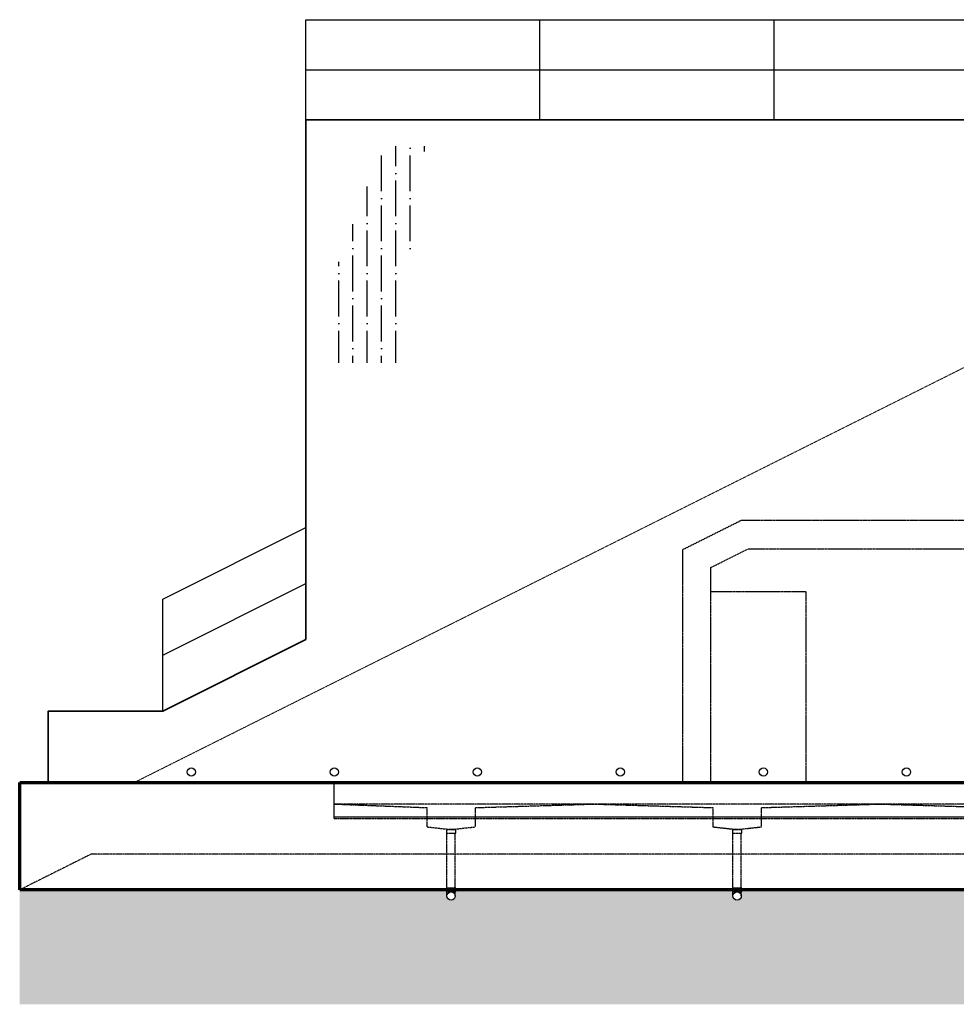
# Model space of a CAD drawing. Header units: inches. Extents: x -4271 to 3693, y -295 to 540.
# Tile 1 of 22: x -4271 to -3878, y -93 to 320. Entities that reach past the tile are written whole.
import ezdxf

# ---------------------------------------------------------------- set-up
doc = ezdxf.new("R2010")
doc.units = ezdxf.units.IN
doc.header["$MEASUREMENT"] = 0
for name, pattern in [('HIDDEN', [0.375, 0.25, -0.125]), ('HIDDEN2', [0.1875, 0.125, -0.0625]), ('PHANTOM2', [1.25, 0.625, -0.125, 0.125, -0.125, 0.125, -0.125])]:
    doc.linetypes.add(name, pattern=pattern)
doc.layers.get('Defpoints').update_dxf_attribs({"color": 243})
for name, color, linetype in [('A-DETL-MEDM', 3, 'Continuous'), ('S-EARTH', 8, 'Continuous'), ('S-FLOR-HDLN', 1, 'HIDDEN2'), ('S-FLOR-TRNCH', 1, 'HIDDEN2'), ('S-GRVL', 8, 'Continuous'), ('S-GUARD RAIL', 1, 'Continuous')]:
    doc.layers.add(name, color=color, linetype=linetype)
for name, color, linetype, lineweight in [('S-CANOPY', 1, 'Continuous', 25), ('S-FLOR-FTPT', 4, 'Continuous', 70), ('S-ROOF-PATT', 8, 'Continuous', 18), ('S-WALL-FULL-EXTR', 4, 'Continuous', 35)]:
    doc.layers.add(name, color=color, linetype=linetype, lineweight=lineweight)
doc.layers.add('S-DOOR-OTLN', color=9, linetype='HIDDEN', true_color=0x808080)

msp = doc.modelspace()

# ---------------------------------------------------------------- hatches: boundary and pattern name
at = {"layer": 'S-CANOPY'}
h = msp.add_hatch(dxfattribs=at)
h.set_pattern_fill('ANSI36', color=8, scale=48, angle=45)
h.set_pattern_definition([(90, (-2403.326272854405, 4679.044598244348), (-6.000000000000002, 10.5), [15, -3, 0, -3])])
h.paths.add_polyline_path([(-4107.086854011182, 223.5490890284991), (-4100.992601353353, 267), (-4118.894390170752, 267), (-4139.146001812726, 213.6174046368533), (-4139.146001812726, 176), (-4112.41930033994, 176)])
at = {"layer": 'S-EARTH'}
h = msp.add_hatch(dxfattribs=at)
h.set_pattern_fill('EARTH', color=256, scale=64, angle=45)
h.set_pattern_definition([(45, (-3605.146001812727, 0), (0, 22.62741699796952), [16, -16]), (45, (-3609.388642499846, 4.242640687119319), (0, 22.62741699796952), [16, -16]), (45, (-3613.631283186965, 8.485281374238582), (0, 22.62741699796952), [16, -16]), (135, (-3613.631283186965, 11.31370849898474), (-22.62741699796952, 1.77635683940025e-15), [16, -16]), (135, (-3609.388642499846, 15.55634918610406), (-22.62741699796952, 1.77635683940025e-15), [16, -16]), (135, (-3605.146001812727, 19.79898987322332), (-22.62741699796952, 1.77635683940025e-15), [16, -16])])
h.paths.add_polyline_path([(-2951.146001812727, -42), (-3329.146001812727, -42), (-3329.146001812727, -54), (-3393.17543906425, -54.00000000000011), (-3396.17543906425, -57), (-4271.146001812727, -57), (-4271.146001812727, -93), (-3381.263750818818, -93), (-3378.263750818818, -89.99999999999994), (-3293.146001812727, -89.99999999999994), (-3293.146001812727, -77.99999999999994), (-2951.146001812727, -78)])
edge = h.paths.add_edge_path(flags=16)
edge.add_arc((-3407.261865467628, -73.15161949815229), 4.3125, 0, 360)
edge = h.paths.add_edge_path(flags=16)
edge.add_arc((-3803.030138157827, -73.15161949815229), 4.3125, 0, 360)
at = {"layer": 'S-GRVL'}
h = msp.add_hatch(dxfattribs=at)
h.set_pattern_fill('GRAVEL', color=256, scale=18, angle=45)
h.set_pattern_definition([(273.012787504, (-3608.709819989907, 21.89202594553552), (12.72792206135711, -216.3746750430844), [2.421647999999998, -239.7435848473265]), (229.969740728, (-3608.582540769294, 19.4737207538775), (140.0071426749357, 165.4629867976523), [4.155624, -411.4066457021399]), (177.510447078, (-3611.255404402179, 16.29174023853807), (267.2863632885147, -12.72792206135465), [2.930183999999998, -290.0885867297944]), (312.273689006, (-3613.03731349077, 8.145870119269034), (-241.8305191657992, 267.2863632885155), [3.784284, -374.644044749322]), (337.833654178, (-3610.491729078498, 5.345727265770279), (-216.3746750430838, 89.09545442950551), [3.710789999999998, -367.3687163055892]), (42.27368900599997, (-3607.055190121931, 3.945655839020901), (-267.2863632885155, -241.8305191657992), [3.784284, -374.644044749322]), (82.69424046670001, (-3604.255047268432, 6.491240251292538), (-38.1837661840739, -292.7422074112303), [5.004522, -495.447273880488]), (117.2553283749, (-3603.618651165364, 11.45512985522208), (-190.9188309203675, 369.1097397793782), [4.724784, -467.7537869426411]), (166.429565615, (-3605.782397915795, 15.65534413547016), (-267.2863632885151, 63.63961030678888), [3.7971, -375.913315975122]), (220.236358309, (-3609.473495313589, 16.54629867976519), (152.7350647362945, 127.2792206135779), [4.334976, -212.4137264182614]), (267.3974377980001, (-3612.782755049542, 13.74615582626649), (-12.72792206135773, -292.7422074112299), [5.606064, -555.0007500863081]), (183.814074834, (-3600.309391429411, 20.61923373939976), (-165.4629867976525, -12.72792206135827), [1.913418, -189.4292066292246]), (216.46923439, (-3602.218579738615, 20.49195451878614), (190.9188309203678, 140.0071426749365), [3.640266, -360.387205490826]), (270, (-3605.146001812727, 18.3282077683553), (12.727922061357, -12.727922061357), [2.545578, -22.9102661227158]), (248.198590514, (-3607.564307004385, 18.96460387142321), (38.18376618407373, 89.09545442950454), [1.370844, -135.7130719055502]), (336.801409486, (-3608.073423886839, 17.69181166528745), (-50.91168824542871, 25.45584412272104), [1.938654, -94.994312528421]), (75.9637565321, (-3606.291514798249, 16.92813634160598), (12.72792206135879, 63.63961030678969), [3.148722, -101.8084121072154]), (206.5650511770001, (-3605.527839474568, 19.98283763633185), (38.18376618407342, 12.7279220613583), [2.276838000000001, -54.64415988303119]), (61.38954033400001, (-3615.455618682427, 10.30961686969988), (89.09545442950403, 165.4629867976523), [3.1896, -315.7712126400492]), (115.3461759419, (-3613.928268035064, 13.10975972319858), (89.09545442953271, -190.9188309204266), [2.675898, -264.913339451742]), (338.198590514, (-3608.073423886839, 22.52842204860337), (-89.09545442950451, 38.18376618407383), [2.74167, -134.3422459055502]), (28.61045966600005, (-3605.527839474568, 21.51018828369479), (-165.4629867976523, -89.09545442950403), [3.189599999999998, -315.7712126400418]), (24.44395478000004, (-3607.564307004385, 2.418305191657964), (-89.09545442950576, -38.18376618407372), [3.07584, -150.716227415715]), (339.775140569, (-3604.764164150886, 3.691097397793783), (-203.6467529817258, 76.36753236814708), [2.577204, -255.143575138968]), (111.8014094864, (-3595.218222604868, 9.927779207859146), (-38.18376618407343, 89.09545442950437), [2.74167, -134.3422459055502]), (62.3540246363, (-3596.236456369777, 12.47336362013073), (-114.5512985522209, -216.3746750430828), [3.017358, -298.71762505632]), (114.4439547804, (-3601.454904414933, 3.691097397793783), (38.18376618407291, -89.09545442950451), [1.537919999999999, -152.2541474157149]), (146.309932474, (-3595.981897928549, 9.16410388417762), (-63.63961030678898, 38.18376618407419), [0.91782, -90.8645312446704]), (210.963756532, (-3596.745573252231, 9.673220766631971), (50.91168824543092, 25.45584412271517), [3.710789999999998, -70.50511126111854]), (231.009005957, (-3599.92755376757, 7.7640324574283), (114.5512985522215, 140.0071426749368), [3.4389, -340.4506171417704]), (348.690067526, (-3605.146001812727, 15.78262335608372), (-38.18376618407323, 12.72792206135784), [2.595996, -62.303926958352]), (38.15722658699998, (-3602.600417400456, 15.27350647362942), (241.8305191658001, 190.9188309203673), [4.532291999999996, -448.6961272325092]), (105.9453959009, (-3599.036599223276, 18.07364932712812), (38.18376618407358, -140.0071426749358), [1.853208, -183.468134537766]), (135, (-3599.545716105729, 19.85555841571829), (-25.45584412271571, 3.552713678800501e-15), [1.08, -16.92]), (165.256437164, (-3600.563949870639, 7.891311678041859), (140.0071426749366, -38.18376618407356), [2.500632, -247.5633598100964]), (93.01278750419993, (-3602.982255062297, 8.527707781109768), (-12.72792206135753, 216.3746750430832), [4.843296, -237.3219368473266]), (45, (-3603.236813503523, 13.36431816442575), (0, 25.45584412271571), [4.68, -13.32]), (10.30484646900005, (-3599.92755376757, 16.6735779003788), (216.3746750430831, 38.18376618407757), [2.846051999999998, -281.7589374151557]), (299.054604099, (-3597.127410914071, 17.1826947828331), (38.18376618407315, -63.63961030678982), [2.620836, -128.421142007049]), (252.645975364, (-3595.854618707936, 14.89166881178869), (-114.5512985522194, -369.1097397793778), [4.267169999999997, -422.4505352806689]), (220.42607874, (-3597.127410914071, 10.81873375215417), (-178.1909088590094, -152.7350647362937), [4.514381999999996, -446.92332134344])])
edge = h.paths.add_edge_path()
edge.add_line((-2951.146001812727, -30), (-3341.146001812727, -30))
edge.add_line((-3341.146001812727, -30), (-3386.146001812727, -30))
edge.add_line((-3386.146001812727, -30), (-3398.146001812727, -42))
edge.add_line((-3398.146001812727, -42), (-3401.146001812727, -45))
edge.add_line((-3401.146001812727, -45), (-3488.176923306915, -45))
edge.add_line((-3488.176923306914, -45), (-3488.176923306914, -45.72455988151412))
edge.add_line((-3488.176923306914, -45.7245598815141), (-3488.488470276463, -47.7610934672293))
edge.add_arc((-3490.226040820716, -47.55289019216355), 1.750000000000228, 162.6044256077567, 353.16714747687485, ccw=False)
edge.add_line((-3491.896001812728, -47.02969779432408), (-3491.896001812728, -45.72455988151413))
edge.add_line((-3491.896001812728, -45.7245598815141), (-3492.117997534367, -45.7245598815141))
edge.add_line((-3492.117997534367, -45.7245598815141), (-3492.116524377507, -44.99999999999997))
edge.add_line((-3492.116524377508, -45), (-3608.176923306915, -45))
edge.add_line((-3608.176923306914, -45), (-3608.176923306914, -45.72455988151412))
edge.add_line((-3608.176923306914, -45.7245598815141), (-3608.398065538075, -47.57011311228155))
edge.add_arc((-3610.147980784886, -47.5528901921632), 1.750000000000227, 182.7250807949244, 359.4361048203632, ccw=False)
edge.add_line((-3611.896001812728, -47.63609167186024), (-3611.896001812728, -45.7245598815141))
edge.add_line((-3611.896001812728, -45.7245598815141), (-3612.117997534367, -45.7245598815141))
edge.add_line((-3612.117997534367, -45.7245598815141), (-3612.116524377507, -44.99999999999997))
edge.add_line((-3612.116524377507, -45), (-3728.176923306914, -45))
edge.add_line((-3728.176923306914, -45), (-3728.176923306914, -45.7245598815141))
edge.add_line((-3728.176923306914, -45.7245598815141), (-3728.353056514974, -47.19448812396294))
edge.add_arc((-3730.065962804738, -47.55289019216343), 1.750000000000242, -1.4210854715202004e-12, 11.817860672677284, ccw=False)
edge.add_arc((-3730.065962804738, -47.55289019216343), 1.750000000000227, -180, 0, ccw=False)
edge.add_line((-3731.815962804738, -47.55289019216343), (-3731.896001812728, -47.55289019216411))
edge.add_line((-3731.896001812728, -47.55289019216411), (-3731.896001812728, -45.72455988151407))
edge.add_line((-3731.896001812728, -45.7245598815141), (-3732.117997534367, -45.7245598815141))
edge.add_line((-3732.117997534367, -45.7245598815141), (-3732.116524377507, -45))
edge.add_line((-3732.116524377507, -45), (-3848.176923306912, -45))
edge.add_line((-3848.176923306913, -45), (-3848.176923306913, -45.72455988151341))
edge.add_line((-3848.176923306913, -45.72455988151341), (-3848.396001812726, -47.55289019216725))
edge.add_arc((-3850.146001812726, -47.55289019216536), 1.750000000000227, 179.9999999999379, 359.99999999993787, ccw=False)
edge.add_line((-3851.896001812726, -47.55289019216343), (-3851.896001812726, -45.72455988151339))
edge.add_line((-3851.896001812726, -45.72455988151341), (-3852.117997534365, -45.72455988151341))
edge.add_line((-3852.117997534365, -45.72455988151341), (-3852.116524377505, -45))
edge.add_line((-3852.116524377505, -45), (-3968.176923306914, -45))
edge.add_line((-3968.176923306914, -45), (-3968.176923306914, -45.72455988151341))
edge.add_line((-3968.176923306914, -45.72455988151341), (-3968.396001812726, -47.55289019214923))
edge.add_arc((-3970.146001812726, -47.55289019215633), 1.750000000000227, -179.99999999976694, 2.3288748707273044e-10, ccw=False)
edge.add_line((-3971.896001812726, -47.55289019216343), (-3971.896001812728, -45.72455988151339))
edge.add_line((-3971.896001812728, -45.72455988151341), (-3972.117997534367, -45.72455988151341))
edge.add_line((-3972.117997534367, -45.72455988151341), (-3972.116524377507, -45))
edge.add_line((-3972.116524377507, -45), (-4088.176923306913, -45))
edge.add_line((-4088.176923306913, -45), (-4088.176923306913, -45.72455988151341))
edge.add_line((-4088.176923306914, -45.72455988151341), (-4088.396001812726, -47.55289019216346))
edge.add_arc((-4090.146001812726, -47.55289019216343), 1.750000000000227, -180, 0, ccw=False)
edge.add_line((-4091.896001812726, -47.55289019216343), (-4091.896001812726, -45.72455988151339))
edge.add_line((-4091.896001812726, -45.72455988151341), (-4092.117997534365, -45.72455988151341))
edge.add_line((-4092.117997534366, -45.72455988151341), (-4092.116524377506, -45))
edge.add_line((-4092.116524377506, -45), (-4271.146001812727, -45))
edge.add_line((-4271.146001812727, -45), (-4271.146001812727, -57))
edge.add_line((-4271.146001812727, -57), (-3396.17543906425, -57))
edge.add_line((-3396.17543906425, -57), (-3393.17543906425, -54.00000000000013))
edge.add_line((-3393.17543906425, -54.00000000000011), (-3329.146001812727, -53.99999999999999))
edge.add_line((-3329.146001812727, -54), (-3329.146001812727, -42))
edge.add_line((-3329.146001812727, -42), (-2951.146001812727, -42))
edge.add_line((-2951.146001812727, -42), (-2951.146001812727, -30))

# ---------------------------------------------------------------- linework, layer by layer
at = {"layer": 'A-DETL-MEDM'}
for centre in [(-4199.146001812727, 4.443754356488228), (-4139.14600181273, 4.443754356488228), (-4079.14600181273, 4.443754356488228), (-4019.14600181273, 4.443754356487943), (-3959.146001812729, 4.443754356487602), (-3899.146001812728, 4.443754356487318), (-4090.146001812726, -47.55289019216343), (-3970.146001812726, -47.55289019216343)]:
    msp.add_circle(centre, 1.750000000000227, dxfattribs=at)
at = {"layer": 'Defpoints', "linetype": 'PHANTOM2'}
for points in [[(-3981.146001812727, 0), (-3981.146001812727, 90.20663601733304), (-3965.562638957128, 98), (-3815.146001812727, 98), (-3815.146001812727, 0), (-3803.146001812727, 0), (-3803.146001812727, 110), (-3968.396001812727, 110), (-3993.146001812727, 97.62232771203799), (-3993.146001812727, 0), (-3941.146001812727, 0)], [(-3941.146001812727, 0), (-3941.146001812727, 80), (-3981.146001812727, 80)]]:
    msp.add_lwpolyline(points, dxfattribs=at)
at = {"layer": 'S-DOOR-OTLN'}
for p, q in [((-4139.146001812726, -14.5), (-4139.146001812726, 0)), ((-3446.146001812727, -14.5), (-4139.146001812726, -14.5)), ((-4091.896001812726, -47.55289019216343), (-4091.896001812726, -45.72455988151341)), ((-4088.396001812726, -47.55289019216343), (-4088.396001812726, -45.72455988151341)), ((-3971.896001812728, -47.55289019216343), (-3971.896001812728, -45.72455988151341)), ((-3968.396001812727, -47.55289019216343), (-3968.396001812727, -45.72455988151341))]:
    msp.add_line(p, q, dxfattribs=at)
at = {"layer": 'S-DOOR-OTLN', "linetype": 'HIDDEN2'}
for p, q in [((-3446.146001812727, -9.000000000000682), (-4139.146001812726, -9)), ((-4091.896001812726, -19.79496231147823), (-4091.896001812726, -19.5)), ((-4088.396001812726, -19.79496231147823), (-4088.396001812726, -19.5)), ((-3971.896001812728, -19.79496231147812), (-3971.896001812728, -19.5)), ((-3968.396001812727, -19.79496231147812), (-3968.396001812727, -19.5)), ((-4091.896001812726, -44.28975167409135), (-4091.896001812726, -21.2297705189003)), ((-4088.396001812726, -44.28975167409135), (-4088.396001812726, -21.2297705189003)), ((-3971.896001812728, -44.28975167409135), (-3971.896001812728, -21.22977051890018)), ((-3968.396001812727, -44.28975167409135), (-3968.396001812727, -21.22977051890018))]:
    msp.add_line(p, q, dxfattribs=at)
msp.add_lwpolyline([(-4139.146001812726, -9), (-4100.396001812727, -10.5), (-4100.396001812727, -18.56418260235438), (-4091.897980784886, -19.5), (-4088.394022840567, -19.5), (-4079.896001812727, -18.56418260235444), (-4079.896001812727, -10.5), (-4030.146001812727, -9), (-3980.396001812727, -10.5), (-3980.396001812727, -18.56418260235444), (-3971.897980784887, -19.5), (-3968.394022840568, -19.5), (-3959.896001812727, -18.56418260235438), (-3959.896001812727, -10.5), (-3910.146001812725, -9), (-3860.396001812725, -10.5), (-3860.396001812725, -18.56418260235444), (-3851.897980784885, -19.5), (-3848.394022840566, -19.5), (-3839.896001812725, -18.56418260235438), (-3839.896001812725, -10.5), (-3790.146001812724, -9)], dxfattribs=at)
for points in [[(-4092.117997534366, -21.2297705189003), (-4088.176923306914, -21.2297705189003), (-4088.176923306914, -19.79496231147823), (-4092.115080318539, -19.79496231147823)], [(-3972.117997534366, -21.22977051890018), (-3968.176923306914, -21.22977051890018), (-3968.176923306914, -19.79496231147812), (-3972.115080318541, -19.79496231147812)]]:
    msp.add_lwpolyline(points, close=True, dxfattribs=at)
at = {"layer": 'S-DOOR-OTLN'}
for points in [[(-4092.117997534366, -45.72455988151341), (-4088.176923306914, -45.72455988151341), (-4088.176923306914, -44.28975167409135), (-4092.115080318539, -44.28975167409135)], [(-3972.117997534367, -45.72455988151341), (-3968.176923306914, -45.72455988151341), (-3968.176923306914, -44.28975167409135), (-3972.115080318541, -44.28975167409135)]]:
    msp.add_lwpolyline(points, close=True, dxfattribs=at)
at = {"layer": 'S-FLOR-FTPT'}
for p, q in [((-4271.146001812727, 0), (-2951.146001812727, 0)), ((-4271.146001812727, -45), (-4271.146001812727, 0)), ((-3401.146001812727, -45), (-4271.146001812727, -45))]:
    msp.add_line(p, q, dxfattribs=at)
at = {"layer": 'S-FLOR-HDLN'}
for p, q in [((-4241.146001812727, -30), (-4271.146001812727, -45)), ((-3791.146001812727, -30), (-4241.146001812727, -30))]:
    msp.add_line(p, q, dxfattribs=at)
at = {"layer": 'S-FLOR-TRNCH'}
for q in [(-4139.146001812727, 0), (-3446.146001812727, -15)]:
    msp.add_line((-4139.146001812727, -15), q, dxfattribs=at)
at = {"layer": 'S-GUARD RAIL'}
for p, q in [((-4151.146001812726, 277.9999999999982), (-4151.146001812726, 319.9999999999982)), ((-4151.146001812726, 319.9999999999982), (-3365.146001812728, 319.9999999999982)), ((-4052.896001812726, 277.9999999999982), (-4052.896001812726, 319.9999999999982)), ((-3954.646001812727, 277.9999999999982), (-3954.646001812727, 319.9999999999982)), ((-4151.146001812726, 298.9999999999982), (-3365.146001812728, 298.9999999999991)), ((-4211.146001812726, 76.9574275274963), (-4151.146001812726, 106.9574275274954)), ((-4211.146001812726, 53.47871376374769), (-4151.146001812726, 83.47871376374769)), ((-4211.146001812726, 30), (-4211.146001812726, 76.9574275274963))]:
    msp.add_line(p, q, dxfattribs=at)
at = {"layer": 'S-ROOF-PATT', "linetype": 'HIDDEN2'}
msp.add_line((-3779.146001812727, 222), (-4223.146001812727, 0), dxfattribs=at)
at = {"layer": 'S-WALL-FULL-EXTR'}
msp.add_lwpolyline([(-3797.146001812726, 277.9999999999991), (-3797.146001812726, 0), (-4259.146001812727, 0), (-4259.146001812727, 29.99999999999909), (-4211.146001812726, 30), (-4151.146001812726, 60), (-4151.146001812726, 277.9999999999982), (-3365.146001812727, 277.9999999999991)], dxfattribs=at)

doc.saveas('drawing.dxf')
